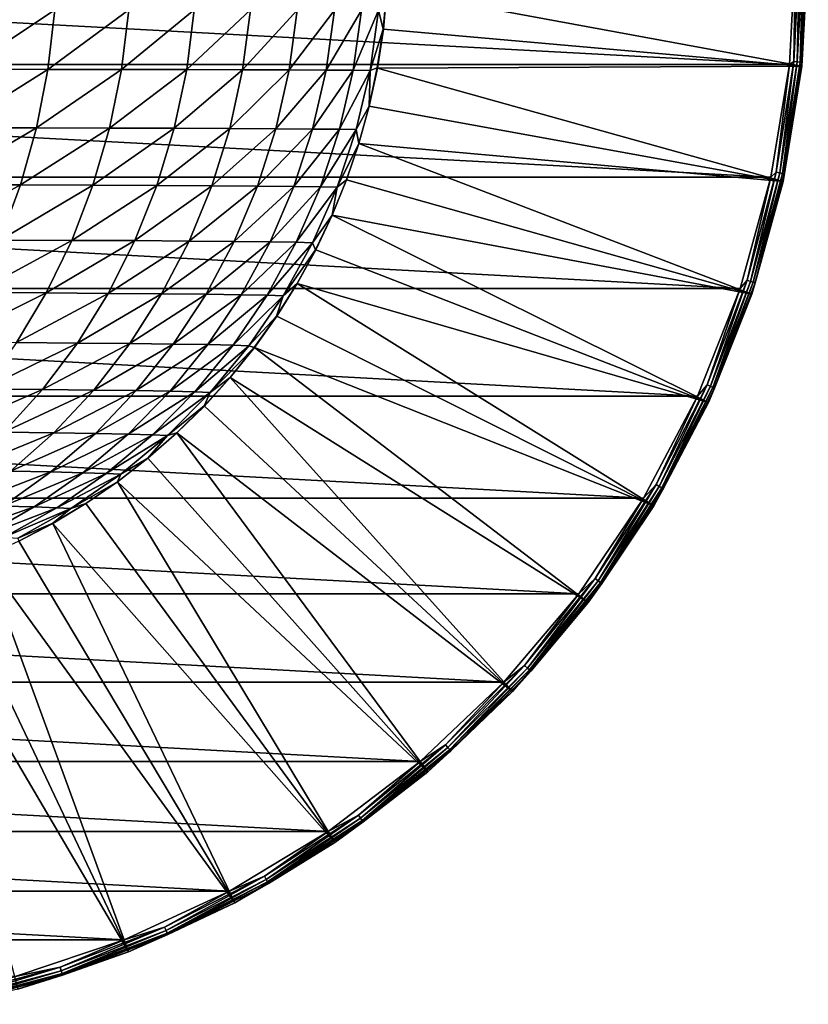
# Model space of a CAD drawing. Header units: metres. Extents: x -237 to 25, y -25 to 25.
# Tile 164 of 165: x 7 to 25, y -25 to -2. Entities that reach past the tile are written whole.
import ezdxf

# ---------------------------------------------------------------- set-up
doc = ezdxf.new("R2010")
doc.units = ezdxf.units.M
doc.layers.add('solid_10481232', color=7, linetype='CONTINUOUS')

msp = doc.modelspace()

# ---------------------------------------------------------------- linework, layer by layer
at = {"layer": 'solid_10481232'}
for points in [[(24.944527, -2.70052, -146), (-25.089474, 0, -146), (25.089474, 0, -146)], [(24.944527, -2.70052, -146), (-24.944445, -2.701026, -146), (-25.089474, 0, -146)], [(25.240461, -2.745067, -145.689651), (25.389296, 0, -145.689651), (15.474592, -0.940307, 140.909119)], [(25.04591, -2.632431, -145.984756), (24.944527, -2.70052, -146), (25.089474, 0, -146)], [(25.04591, -2.632431, -145.984756), (25.089474, 0, -146), (25.18387, 0, -145.984756)], [(25.04591, -2.632431, -145.984756), (25.18387, 0, -145.984756), (25.130558, -2.641328, -145.940369)], [(25.130558, -2.641328, -145.940369), (25.18387, 0, -145.984756), (25.268986, 0, -145.940369)], [(25.130558, -2.641328, -145.940369), (25.268986, 0, -145.940369), (25.196928, -2.648304, -145.871353)], [(25.196928, -2.648304, -145.871353), (25.268986, 0, -145.940369), (25.33572, 0, -145.871353)], [(25.196928, -2.648304, -145.871353), (25.33572, 0, -145.871353), (25.23822, -2.652644, -145.784805)], [(25.23822, -2.652644, -145.784805), (25.377239, 0, -145.784805), (25.240461, -2.745067, -145.689651)], [(25.23822, -2.652644, -145.784805), (25.33572, 0, -145.871353), (25.377239, 0, -145.784805)], [(25.377239, 0, -145.784805), (25.389296, 0, -145.689651), (25.240461, -2.745067, -145.689651)], [(15.277078, -1.427733, 144.533554), (15.386029, -1.869606, 141.085251), (15.470698, -0.939972, 141.085175)], [(15.474592, -0.940307, 140.909119), (15.470698, -0.939972, 141.085175), (15.386029, -1.869606, 141.085251)], [(15.474592, -0.940307, 140.909119), (15.386029, -1.869606, 141.085251), (15.389906, -1.870249, 140.909256)], [(25.240461, -2.745067, -145.689651), (15.474592, -0.940307, 140.909119), (15.389906, -1.870249, 140.909256)], [(5.720707, -1.413447, 169.126282), (5.566594, -2.814853, 169.006119), (7.660577, -1.414786, 166.463074)], [(5.566594, -2.814853, 169.006119), (7.497849, -2.817519, 166.354523), (7.660577, -1.414786, 166.463074)], [(7.660577, -1.414786, 166.463074), (7.497849, -2.817519, 166.354523), (9.403069, -1.416252, 163.659027)], [(7.497849, -2.817519, 166.354523), (9.232588, -2.82044, 163.562714), (9.403069, -1.416252, 163.659027)], [(9.403069, -1.416252, 163.659027), (9.232588, -2.82044, 163.562714), (10.93996, -1.417846, 160.72554)], [(9.232588, -2.82044, 163.562714), (10.76263, -2.823615, 160.641983), (10.93996, -1.417846, 160.72554)], [(10.93996, -1.417846, 160.72554), (10.76263, -2.823615, 160.641983), (12.263028, -1.419568, 157.674026)], [(10.76263, -2.823615, 160.641983), (12.079798, -2.827044, 157.603683), (12.263028, -1.419568, 157.674026)], [(12.263028, -1.419568, 157.674026), (12.079798, -2.827044, 157.603683), (13.364235, -1.421418, 154.516022)], [(12.079798, -2.827044, 157.603683), (13.176087, -2.830728, 154.459259), (13.364235, -1.421418, 154.516022)], [(13.364235, -1.421418, 154.516022), (13.176087, -2.830728, 154.459259), (14.237244, -1.423395, 151.264297)], [(13.176087, -2.830728, 154.459259), (14.045183, -2.834666, 151.221436), (14.237244, -1.423395, 151.264297)], [(14.237244, -1.423395, 151.264297), (14.045183, -2.834666, 151.221436), (14.876655, -1.425501, 147.932312)], [(14.045183, -2.834666, 151.221436), (14.68169, -2.838858, 147.903549), (14.876655, -1.425501, 147.932312)], [(14.876655, -1.425501, 147.932312), (14.68169, -2.838858, 147.903549), (15.277078, -1.427733, 144.533554)], [(14.68169, -2.838858, 147.903549), (15.080222, -2.843304, 144.519012), (15.277078, -1.427733, 144.533554)], [(15.277078, -1.427733, 144.533554), (15.080222, -2.843304, 144.519012), (15.386029, -1.869606, 141.085251)], [(15.080222, -2.843304, 144.519012), (15.246877, -2.78564, 141.085342), (15.386029, -1.869606, 141.085251)], [(15.389906, -1.870249, 140.909256), (15.386029, -1.869606, 141.085251), (15.246877, -2.78564, 141.085342)], [(15.389906, -1.870249, 140.909256), (15.246877, -2.78564, 141.085342), (15.250636, -2.786566, 140.909439)], [(25.240461, -2.745067, -145.689651), (15.389906, -1.870249, 140.909256), (15.250636, -2.786566, 140.909439)], [(24.944527, -2.70052, -146), (24.511478, -5.353465, -146), (-24.944445, -2.701026, -146)], [(24.511478, -5.353465, -146), (-24.511305, -5.354273, -146), (-24.944445, -2.701026, -146)], [(24.795706, -5.457952, -145.689651), (25.240461, -2.745067, -145.689651), (15.250636, -2.786566, 140.909439)], [(24.633541, -5.236021, -145.984756), (24.511478, -5.353465, -146), (24.944527, -2.70052, -146)], [(24.633541, -5.236021, -145.984756), (24.944527, -2.70052, -146), (25.04591, -2.632431, -145.984756)], [(24.633541, -5.236021, -145.984756), (25.04591, -2.632431, -145.984756), (24.716797, -5.253717, -145.940369)], [(25.04591, -2.632431, -145.984756), (25.130558, -2.641328, -145.940369), (24.716797, -5.253717, -145.940369)], [(24.716797, -5.253717, -145.940369), (25.130558, -2.641328, -145.940369), (24.782072, -5.267592, -145.871353)], [(25.130558, -2.641328, -145.940369), (25.196928, -2.648304, -145.871353), (24.782072, -5.267592, -145.871353)], [(24.782072, -5.267592, -145.871353), (25.196928, -2.648304, -145.871353), (24.822685, -5.276225, -145.784805)], [(24.822685, -5.276225, -145.784805), (25.240461, -2.745067, -145.689651), (24.795706, -5.457952, -145.689651)], [(25.196928, -2.648304, -145.871353), (25.23822, -2.652644, -145.784805), (24.822685, -5.276225, -145.784805)], [(24.822685, -5.276225, -145.784805), (25.23822, -2.652644, -145.784805), (25.240461, -2.745067, -145.689651)], [(5.566594, -2.814853, 169.006119), (5.311087, -4.192213, 168.806885), (7.497849, -2.817519, 166.354523)], [(5.311087, -4.192213, 168.806885), (7.228058, -4.196184, 166.174576), (7.497849, -2.817519, 166.354523)], [(7.497849, -2.817519, 166.354523), (7.228058, -4.196184, 166.174576), (9.232588, -2.82044, 163.562714)], [(7.228058, -4.196184, 166.174576), (8.949944, -4.200533, 163.403015), (9.232588, -2.82044, 163.562714)], [(9.232588, -2.82044, 163.562714), (8.949944, -4.200533, 163.403015), (10.76263, -2.823615, 160.641983)], [(8.949944, -4.200533, 163.403015), (10.468635, -4.205262, 160.503433), (10.76263, -2.823615, 160.641983)], [(10.76263, -2.823615, 160.641983), (10.468635, -4.205262, 160.503433), (12.079798, -2.827044, 157.603683)], [(10.468635, -4.205262, 160.503433), (11.776016, -4.210369, 157.487045), (12.079798, -2.827044, 157.603683)], [(12.079798, -2.827044, 157.603683), (11.776016, -4.210369, 157.487045), (13.176087, -2.830728, 154.459259)], [(11.776016, -4.210369, 157.487045), (12.864156, -4.215855, 154.365173), (13.176087, -2.830728, 154.459259)], [(13.176087, -2.830728, 154.459259), (12.864156, -4.215855, 154.365173), (14.045183, -2.834666, 151.221436)], [(12.864156, -4.215855, 154.365173), (13.726764, -4.221719, 151.150375), (14.045183, -2.834666, 151.221436)], [(14.045183, -2.834666, 151.221436), (13.726764, -4.221719, 151.150375), (14.68169, -2.838858, 147.903549)], [(13.726764, -4.221719, 151.150375), (14.358455, -4.227963, 147.855881), (14.68169, -2.838858, 147.903549)], [(14.68169, -2.838858, 147.903549), (14.358455, -4.227963, 147.855881), (15.080222, -2.843304, 144.519012)], [(14.358455, -4.227963, 147.855881), (14.753852, -4.234586, 144.494888), (15.080222, -2.843304, 144.519012)], [(15.080222, -2.843304, 144.519012), (14.753852, -4.234586, 144.494888), (15.054849, -3.684891, 141.085434)], [(15.080222, -2.843304, 144.519012), (15.054849, -3.684891, 141.085434), (15.246877, -2.78564, 141.085342)], [(15.250636, -2.786566, 140.909439), (15.246877, -2.78564, 141.085342), (15.054849, -3.684891, 141.085434)], [(15.250636, -2.786566, 140.909439), (15.054849, -3.684891, 141.085434), (15.05853, -3.686097, 140.909653)], [(24.795706, -5.457952, -145.689651), (15.250636, -2.786566, 140.909439), (15.05853, -3.686097, 140.909653)], [(14.753852, -4.234586, 144.494888), (14.812789, -4.561397, 141.085541), (15.054849, -3.684891, 141.085434)], [(15.05853, -3.686097, 140.909653), (15.054849, -3.684891, 141.085434), (14.812789, -4.561397, 141.085541)], [(15.05853, -3.686097, 140.909653), (14.812789, -4.561397, 141.085541), (14.816431, -4.562864, 140.909897)], [(24.795706, -5.457952, -145.689651), (15.05853, -3.686097, 140.909653), (14.816431, -4.562864, 140.909897)], [(5.311087, -4.192213, 168.806885), (4.956493, -5.533838, 168.530411), (7.228058, -4.196184, 166.174576)], [(4.956493, -5.533838, 168.530411), (6.853642, -5.53908, 165.924835), (7.228058, -4.196184, 166.174576)], [(7.228058, -4.196184, 166.174576), (6.853642, -5.53908, 165.924835), (8.949944, -4.200533, 163.403015)], [(6.853642, -5.53908, 165.924835), (8.557691, -5.544821, 163.181412), (8.949944, -4.200533, 163.403015)], [(8.949944, -4.200533, 163.403015), (8.557691, -5.544821, 163.181412), (10.468635, -4.205262, 160.503433)], [(8.557691, -5.544821, 163.181412), (10.060625, -5.551063, 160.311172), (10.468635, -4.205262, 160.503433)], [(10.468635, -4.205262, 160.503433), (10.060625, -5.551063, 160.311172), (11.776016, -4.210369, 157.487045)], [(10.060625, -5.551063, 160.311172), (11.354428, -5.557804, 157.325165), (11.776016, -4.210369, 157.487045)], [(11.776016, -4.210369, 157.487045), (11.354428, -5.557804, 157.325165), (12.864156, -4.215855, 154.365173)], [(11.354428, -5.557804, 157.325165), (12.431255, -5.565046, 154.234589), (12.864156, -4.215855, 154.365173)], [(12.864156, -4.215855, 154.365173), (12.431255, -5.565046, 154.234589), (13.726764, -4.221719, 151.150375)], [(12.431255, -5.565046, 154.234589), (13.284859, -5.572788, 151.051773), (13.726764, -4.221719, 151.150375)], [(13.726764, -4.221719, 151.150375), (13.284859, -5.572788, 151.051773), (14.358455, -4.227963, 147.855881)], [(13.284859, -5.572788, 151.051773), (13.909867, -5.581029, 147.789719), (14.358455, -4.227963, 147.855881)], [(14.358455, -4.227963, 147.855881), (13.909867, -5.581029, 147.789719), (14.753852, -4.234586, 144.494888)], [(13.909867, -5.581029, 147.789719), (14.300915, -5.589771, 144.461411), (14.753852, -4.234586, 144.494888)], [(14.753852, -4.234586, 144.494888), (14.300915, -5.589771, 144.461411), (14.812789, -4.561397, 141.085541)], [(14.300915, -5.589771, 144.461411), (14.522531, -5.414949, 141.085648), (14.812789, -4.561397, 141.085541)], [(14.816431, -4.562864, 140.909897), (14.812789, -4.561397, 141.085541), (14.522531, -5.414949, 141.085648)], [(14.816431, -4.562864, 140.909897), (14.522531, -5.414949, 141.085648), (14.526052, -5.41663, 140.910187)], [(24.060244, -8.106847, -145.689651), (14.816431, -4.562864, 140.909897), (14.526052, -5.41663, 140.910187)], [(24.060244, -8.106847, -145.689651), (24.795706, -5.457952, -145.689651), (14.816431, -4.562864, 140.909897)], [(23.951283, -7.782244, -145.984756), (24.511478, -5.353465, -146), (24.633541, -5.236021, -145.984756)], [(23.951283, -7.782244, -145.984756), (24.633541, -5.236021, -145.984756), (24.032232, -7.808546, -145.940369)], [(24.633541, -5.236021, -145.984756), (24.716797, -5.253717, -145.940369), (24.032232, -7.808546, -145.940369)], [(24.032232, -7.808546, -145.940369), (24.716797, -5.253717, -145.940369), (24.095701, -7.829168, -145.871353)], [(24.716797, -5.253717, -145.940369), (24.782072, -5.267592, -145.871353), (24.095701, -7.829168, -145.871353)], [(24.095701, -7.829168, -145.871353), (24.782072, -5.267592, -145.871353), (24.135187, -7.841998, -145.784805)], [(24.782072, -5.267592, -145.871353), (24.822685, -5.276225, -145.784805), (24.135187, -7.841998, -145.784805)], [(24.135187, -7.841998, -145.784805), (24.822685, -5.276225, -145.784805), (24.795706, -5.457952, -145.689651)], [(24.511478, -5.353465, -146), (23.78537, -7.976997, -146), (-24.511305, -5.354273, -146)], [(23.78537, -7.976997, -146), (-23.785091, -7.977859, -146), (-24.511305, -5.354273, -146)], [(4.956493, -5.533838, 168.530411), (4.505788, -6.82823, 168.178986), (6.853642, -5.53908, 165.924835)], [(4.505788, -6.82823, 168.178986), (6.377742, -6.834698, 165.607422), (6.853642, -5.53908, 165.924835)], [(6.853642, -5.53908, 165.924835), (6.377742, -6.834698, 165.607422), (8.557691, -5.544821, 163.181412)], [(6.377742, -6.834698, 165.607422), (8.059119, -6.841783, 162.899734), (8.557691, -5.544821, 163.181412)], [(8.557691, -5.544821, 163.181412), (8.059119, -6.841783, 162.899734), (10.060625, -5.551063, 160.311172)], [(8.059119, -6.841783, 162.899734), (9.542026, -6.849484, 160.066788), (10.060625, -5.551063, 160.311172)], [(10.060625, -5.551063, 160.311172), (9.542026, -6.849484, 160.066788), (11.354428, -5.557804, 157.325165)], [(9.542026, -6.849484, 160.066788), (10.818569, -6.857802, 157.119431), (11.354428, -5.557804, 157.325165)], [(11.354428, -5.557804, 157.325165), (10.818569, -6.857802, 157.119431), (12.431255, -5.565046, 154.234589)], [(14.300915, -5.589771, 144.461411), (14.183959, -6.248393, 141.085754), (14.522531, -5.414949, 141.085648)], [(14.526052, -5.41663, 140.910187), (14.522531, -5.414949, 141.085648), (14.183959, -6.248393, 141.085754)], [(14.526052, -5.41663, 140.910187), (14.183959, -6.248393, 141.085754), (14.187314, -6.250266, 140.910507)], [(24.060244, -8.106847, -145.689651), (14.526052, -5.41663, 140.910187), (14.187314, -6.250266, 140.910507)], [(23.951283, -7.782244, -145.984756), (23.78537, -7.976997, -146), (24.511478, -5.353465, -146)], [(24.135187, -7.841998, -145.784805), (24.795706, -5.457952, -145.689651), (24.060244, -8.106847, -145.689651)], [(10.818569, -6.857802, 157.119431), (11.881019, -6.866738, 154.068604), (12.431255, -5.565046, 154.234589)], [(12.431255, -5.565046, 154.234589), (11.881019, -6.866738, 154.068604), (13.284859, -5.572788, 151.051773)], [(11.881019, -6.866738, 154.068604), (12.723178, -6.87629, 150.926437), (13.284859, -5.572788, 151.051773)], [(13.284859, -5.572788, 151.051773), (12.723178, -6.87629, 150.926437), (13.909867, -5.581029, 147.789719)], [(12.723178, -6.87629, 150.926437), (13.339691, -6.88646, 147.705612), (13.909867, -5.581029, 147.789719)], [(13.909867, -5.581029, 147.789719), (13.339691, -6.88646, 147.705612), (14.300915, -5.589771, 144.461411)], [(13.339691, -6.88646, 147.705612), (13.725209, -6.897247, 144.418854), (14.300915, -5.589771, 144.461411)], [(14.300915, -5.589771, 144.461411), (13.725209, -6.897247, 144.418854), (14.183959, -6.248393, 141.085754)], [(13.725209, -6.897247, 144.418854), (13.795897, -7.063905, 141.085861), (14.183959, -6.248393, 141.085754)], [(14.187314, -6.250266, 140.910507), (14.183959, -6.248393, 141.085754), (13.795897, -7.063905, 141.085861)], [(14.187314, -6.250266, 140.910507), (13.795897, -7.063905, 141.085861), (13.799164, -7.066004, 140.910858)], [(23.042696, -10.660696, -145.689651), (14.187314, -6.250266, 140.910507), (13.799164, -7.066004, 140.910858)], [(23.042696, -10.660696, -145.689651), (24.060244, -8.106847, -145.689651), (14.187314, -6.250266, 140.910507)], [(6.377742, -6.834698, 165.607422), (5.804388, -8.072002, 165.224991), (8.059119, -6.841783, 162.899734)], [(5.804388, -8.072002, 165.224991), (7.45845, -8.08037, 162.560379), (8.059119, -6.841783, 162.899734)], [(8.059119, -6.841783, 162.899734), (7.45845, -8.08037, 162.560379), (9.542026, -6.849484, 160.066788)], [(7.45845, -8.08037, 162.560379), (8.917229, -8.089465, 159.772369), (9.542026, -6.849484, 160.066788)], [(9.542026, -6.849484, 160.066788), (8.917229, -8.089465, 159.772369), (10.818569, -6.857802, 157.119431)], [(8.917229, -8.089465, 159.772369), (10.172977, -8.09929, 156.871552), (10.818569, -6.857802, 157.119431)], [(10.818569, -6.857802, 157.119431), (10.172977, -8.09929, 156.871552), (11.881019, -6.866738, 154.068604)], [(10.172977, -8.09929, 156.871552), (11.218105, -8.109843, 153.868637), (11.881019, -6.866738, 154.068604)], [(11.881019, -6.866738, 154.068604), (11.218105, -8.109843, 153.868637), (12.723178, -6.87629, 150.926437)], [(11.218105, -8.109843, 153.868637), (12.046476, -8.121125, 150.775436), (12.723178, -6.87629, 150.926437)], [(12.723178, -6.87629, 150.926437), (12.046476, -8.121125, 150.775436), (13.339691, -6.88646, 147.705612)], [(12.046476, -8.121125, 150.775436), (12.652756, -8.133136, 147.604294), (13.339691, -6.88646, 147.705612)], [(13.339691, -6.88646, 147.705612), (12.652756, -8.133136, 147.604294), (13.725209, -6.897247, 144.418854)], [(12.652756, -8.133136, 147.604294), (13.031612, -8.145875, 144.367584), (13.725209, -6.897247, 144.418854)], [(13.725209, -6.897247, 144.418854), (13.031612, -8.145875, 144.367584), (13.795897, -7.063905, 141.085861)], [(13.031612, -8.145875, 144.367584), (13.359765, -7.857549, 141.085983), (13.795897, -7.063905, 141.085861)], [(13.799164, -7.066004, 140.910858), (13.795897, -7.063905, 141.085861), (13.359765, -7.857549, 141.085983)], [(13.799164, -7.066004, 140.910858), (13.359765, -7.857549, 141.085983), (13.362924, -7.859847, 140.911224)], [(23.042696, -10.660696, -145.689651), (13.799164, -7.066004, 140.910858), (13.362924, -7.859847, 140.911224)], [(13.031612, -8.145875, 144.367584), (12.8778, -8.624847, 141.08609), (13.359765, -7.857549, 141.085983)], [(13.362924, -7.859847, 140.911224), (13.359765, -7.857549, 141.085983), (12.8778, -8.624847, 141.08609)], [(13.362924, -7.859847, 140.911224), (12.8778, -8.624847, 141.08609), (12.880773, -8.627293, 140.911636)], [(21.754995, -13.089556, -145.689651), (13.362924, -7.859847, 140.911224), (12.880773, -8.627293, 140.911636)], [(21.754995, -13.089556, -145.689651), (23.042696, -10.660696, -145.689651), (13.362924, -7.859847, 140.911224)], [(23.006609, -10.243202, -145.984756), (23.78537, -7.976997, -146), (23.951283, -7.782244, -145.984756)], [(23.006609, -10.243202, -145.984756), (23.951283, -7.782244, -145.984756), (23.084366, -10.277822, -145.940369)], [(23.951283, -7.782244, -145.984756), (24.032232, -7.808546, -145.940369), (23.084366, -10.277822, -145.940369)], [(23.084366, -10.277822, -145.940369), (24.032232, -7.808546, -145.940369), (23.14533, -10.304965, -145.871353)], [(24.032232, -7.808546, -145.940369), (24.095701, -7.829168, -145.871353), (23.14533, -10.304965, -145.871353)], [(23.14533, -10.304965, -145.871353), (24.095701, -7.829168, -145.871353), (23.183262, -10.321853, -145.784805)], [(24.095701, -7.829168, -145.871353), (24.135187, -7.841998, -145.784805), (23.183262, -10.321853, -145.784805)], [(23.183262, -10.321853, -145.784805), (24.135187, -7.841998, -145.784805), (24.060244, -8.106847, -145.689651)], [(23.78537, -7.976997, -146), (22.783834, -10.50605, -146), (-23.785091, -7.977859, -146)], [(22.783834, -10.50605, -146), (-22.783457, -10.506869, -146), (-23.785091, -7.977859, -146)], [(5.804388, -8.072002, 165.224991), (5.138573, -9.240475, 164.780899), (7.45845, -8.08037, 162.560379)], [(5.138573, -9.240475, 164.780899), (6.760916, -9.250053, 162.166306), (7.45845, -8.08037, 162.560379)], [(7.45845, -8.08037, 162.560379), (6.760916, -9.250053, 162.166306), (8.917229, -8.089465, 159.772369)], [(6.760916, -9.250053, 162.166306), (8.191676, -9.260466, 159.430466), (8.917229, -8.089465, 159.772369)], [(8.917229, -8.089465, 159.772369), (8.191676, -9.260466, 159.430466), (10.172977, -8.09929, 156.871552)], [(8.191676, -9.260466, 159.430466), (9.423277, -9.271712, 156.583694), (10.172977, -8.09929, 156.871552)], [(10.172977, -8.09929, 156.871552), (9.423277, -9.271712, 156.583694), (11.218105, -8.109843, 153.868637)], [(9.423277, -9.271712, 156.583694), (10.448289, -9.283792, 153.636429), (11.218105, -8.109843, 153.868637)], [(11.218105, -8.109843, 153.868637), (10.448289, -9.283792, 153.636429), (12.046476, -8.121125, 150.775436)], [(23.006609, -10.243202, -145.984756), (22.783834, -10.50605, -146), (23.78537, -7.976997, -146)], [(23.183262, -10.321853, -145.784805), (24.060244, -8.106847, -145.689651), (23.042696, -10.660696, -145.689651)], [(10.448289, -9.283792, 153.636429), (11.26065, -9.296708, 150.600082), (12.046476, -8.121125, 150.775436)], [(12.046476, -8.121125, 150.775436), (11.26065, -9.296708, 150.600082), (12.652756, -8.133136, 147.604294)], [(11.26065, -9.296708, 150.600082), (11.855043, -9.310457, 147.486633), (12.652756, -8.133136, 147.604294)], [(12.652756, -8.133136, 147.604294), (11.855043, -9.310457, 147.486633), (13.031612, -8.145875, 144.367584)], [(11.855043, -9.310457, 147.486633), (12.226165, -9.325041, 144.30806), (13.031612, -8.145875, 144.367584)], [(13.031612, -8.145875, 144.367584), (12.226165, -9.325041, 144.30806), (12.8778, -8.624847, 141.08609)], [(12.226165, -9.325041, 144.30806), (12.351833, -9.362601, 141.086182), (12.8778, -8.624847, 141.08609)], [(12.880773, -8.627293, 140.911636), (12.8778, -8.624847, 141.08609), (12.351833, -9.362601, 141.086182)], [(12.880773, -8.627293, 140.911636), (12.351833, -9.362601, 141.086182), (12.354633, -9.365205, 140.912064)], [(21.754995, -13.089556, -145.689651), (12.880773, -8.627293, 140.911636), (12.354633, -9.365205, 140.912064)], [(6.760916, -9.250053, 162.166306), (5.972306, -10.340751, 161.720764), (8.191676, -9.260466, 159.430466)], [(5.972306, -10.340751, 161.720764), (7.371388, -10.35239, 159.043915), (8.191676, -9.260466, 159.430466)], [(8.191676, -9.260466, 159.430466), (7.371388, -10.35239, 159.043915), (9.423277, -9.271712, 156.583694)], [(7.371388, -10.35239, 159.043915), (8.575688, -10.364964, 156.258255), (9.423277, -9.271712, 156.583694)], [(9.423277, -9.271712, 156.583694), (8.575688, -10.364964, 156.258255), (10.448289, -9.283792, 153.636429)], [(8.575688, -10.364964, 156.258255), (9.577959, -10.378469, 153.373886), (10.448289, -9.283792, 153.636429)], [(10.448289, -9.283792, 153.636429), (9.577959, -10.378469, 153.373886), (11.26065, -9.296708, 150.600082)], [(9.577959, -10.378469, 153.373886), (10.372217, -10.392906, 150.401825), (11.26065, -9.296708, 150.600082)], [(11.26065, -9.296708, 150.600082), (10.372217, -10.392906, 150.401825), (11.855043, -9.310457, 147.486633)], [(10.372217, -10.392906, 150.401825), (10.953175, -10.408277, 147.353607), (11.855043, -9.310457, 147.486633)], [(11.855043, -9.310457, 147.486633), (10.953175, -10.408277, 147.353607), (12.226165, -9.325041, 144.30806)], [(10.953175, -10.408277, 147.353607), (11.31555, -10.42458, 144.240753), (12.226165, -9.325041, 144.30806)], [(12.226165, -9.325041, 144.30806), (11.31555, -10.42458, 144.240753), (12.351833, -9.362601, 141.086182)], [(11.31555, -10.42458, 144.240753), (11.783963, -10.067881, 141.086273), (12.351833, -9.362601, 141.086182)], [(12.354633, -9.365205, 140.912064), (12.351833, -9.362601, 141.086182), (11.783963, -10.067881, 141.086273)], [(12.354633, -9.365205, 140.912064), (11.783963, -10.067881, 141.086273), (11.78665, -10.070673, 140.912521)], [(20.212236, -15.364952, -145.689651), (12.354633, -9.365205, 140.912064), (11.78665, -10.070673, 140.912521)], [(20.212236, -15.364952, -145.689651), (21.754995, -13.089556, -145.689651), (12.354633, -9.365205, 140.912064)], [(11.31555, -10.42458, 144.240753), (11.176198, -10.738553, 141.086349), (11.783963, -10.067881, 141.086273)], [(11.78665, -10.070673, 140.912521), (11.783963, -10.067881, 141.086273), (11.176198, -10.738553, 141.086349)], [(11.78665, -10.070673, 140.912521), (11.176198, -10.738553, 141.086349), (11.17872, -10.741475, 140.912979)], [(18.432508, -17.460209, -145.689651), (11.78665, -10.070673, 140.912521), (11.17872, -10.741475, 140.912979)], [(18.432508, -17.460209, -145.689651), (20.212236, -15.364952, -145.689651), (11.78665, -10.070673, 140.912521)], [(5.972306, -10.340751, 161.720764), (5.099533, -11.343319, 161.227676), (7.371388, -10.35239, 159.043915)], [(5.099533, -11.343319, 161.227676), (6.463558, -11.356088, 158.616119), (7.371388, -10.35239, 159.043915)], [(7.371388, -10.35239, 159.043915), (6.463558, -11.356088, 158.616119), (8.575688, -10.364964, 156.258255)], [(6.463558, -11.356088, 158.616119), (7.637644, -11.36988, 155.898087), (8.575688, -10.364964, 156.258255)], [(8.575688, -10.364964, 156.258255), (7.637644, -11.36988, 155.898087), (9.577959, -10.378469, 153.373886)], [(7.637644, -11.36988, 155.898087), (8.614745, -11.384694, 153.083344), (9.577959, -10.378469, 153.373886)], [(9.577959, -10.378469, 153.373886), (8.614745, -11.384694, 153.083344), (10.372217, -10.392906, 150.401825)], [(8.614745, -11.384694, 153.083344), (9.388969, -11.400532, 150.182419), (10.372217, -10.392906, 150.401825)], [(10.372217, -10.392906, 150.401825), (9.388969, -11.400532, 150.182419), (10.953175, -10.408277, 147.353607)], [(9.388969, -11.400532, 150.182419), (9.955057, -11.417393, 147.20639), (10.953175, -10.408277, 147.353607)], [(10.953175, -10.408277, 147.353607), (9.955057, -11.417393, 147.20639), (11.31555, -10.42458, 144.240753)], [(9.955057, -11.417393, 147.20639), (10.307753, -11.435276, 144.16626), (11.31555, -10.42458, 144.240753)], [(11.31555, -10.42458, 144.240753), (10.307753, -11.435276, 144.16626), (11.176198, -10.738553, 141.086349)], [(21.80987, -12.591935, -145.984756), (22.783834, -10.50605, -146), (23.006609, -10.243202, -145.984756)], [(21.80987, -12.591935, -145.984756), (23.006609, -10.243202, -145.984756), (21.883583, -12.634493, -145.940369)], [(23.006609, -10.243202, -145.984756), (23.084366, -10.277822, -145.940369), (21.883583, -12.634493, -145.940369)], [(21.883583, -12.634493, -145.940369), (23.084366, -10.277822, -145.940369), (21.941376, -12.66786, -145.871353)], [(23.084366, -10.277822, -145.940369), (23.14533, -10.304965, -145.871353), (21.941376, -12.66786, -145.871353)], [(21.941376, -12.66786, -145.871353), (23.14533, -10.304965, -145.871353), (21.977333, -12.68862, -145.784805)], [(23.14533, -10.304965, -145.871353), (23.183262, -10.321853, -145.784805), (21.977333, -12.68862, -145.784805)], [(21.977333, -12.68862, -145.784805), (23.183262, -10.321853, -145.784805), (23.042696, -10.660696, -145.689651)], [(22.783834, -10.50605, -146), (21.510923, -12.911892, -146), (-22.783457, -10.506869, -146)], [(21.510923, -12.911892, -146), (-21.510468, -12.912657, -146), (-22.783457, -10.506869, -146)], [(21.80987, -12.591935, -145.984756), (21.510923, -12.911892, -146), (22.783834, -10.50605, -146)], [(10.307753, -11.435276, 144.16626), (10.530513, -11.372501, 141.086411), (11.176198, -10.738553, 141.086349)], [(11.17872, -10.741475, 140.912979), (11.176198, -10.738553, 141.086349), (10.530513, -11.372501, 141.086411)], [(11.17872, -10.741475, 140.912979), (10.530513, -11.372501, 141.086411), (10.532824, -11.375507, 140.913483)], [(18.432508, -17.460209, -145.689651), (11.17872, -10.741475, 140.912979), (10.532824, -11.375507, 140.913483)], [(21.977333, -12.68862, -145.784805), (23.042696, -10.660696, -145.689651), (21.754995, -13.089556, -145.689651)], [(6.463558, -11.356088, 158.616119), (5.475744, -12.262788, 158.15062), (7.637644, -11.36988, 155.898087)], [(5.475744, -12.262788, 158.15062), (6.616953, -12.27768, 155.506195), (7.637644, -11.36988, 155.898087)], [(7.637644, -11.36988, 155.898087), (6.616953, -12.27768, 155.506195), (8.614745, -11.384694, 153.083344)], [(6.616953, -12.27768, 155.506195), (7.566669, -12.293678, 152.767181), (8.614745, -11.384694, 153.083344)], [(8.614745, -11.384694, 153.083344), (7.566669, -12.293678, 152.767181), (9.388969, -11.400532, 150.182419)], [(7.566669, -12.293678, 152.767181), (8.319094, -12.310781, 149.94368), (9.388969, -11.400532, 150.182419)], [(9.388969, -11.400532, 150.182419), (8.319094, -12.310781, 149.94368), (9.955057, -11.417393, 147.20639)], [(8.319094, -12.310781, 149.94368), (8.869, -12.328987, 147.046188), (9.955057, -11.417393, 147.20639)], [(9.955057, -11.417393, 147.20639), (8.869, -12.328987, 147.046188), (10.307753, -11.435276, 144.16626)], [(8.869, -12.328987, 147.046188), (9.211164, -12.348298, 144.085205), (10.307753, -11.435276, 144.16626)], [(10.307753, -11.435276, 144.16626), (9.211164, -12.348298, 144.085205), (9.848939, -11.967567, 141.086441)], [(10.307753, -11.435276, 144.16626), (9.848939, -11.967567, 141.086441), (10.530513, -11.372501, 141.086411)], [(10.532824, -11.375507, 140.913483), (10.530513, -11.372501, 141.086411), (9.848939, -11.967567, 141.086441)], [(10.532824, -11.375507, 140.913483), (9.848939, -11.967567, 141.086441), (9.851091, -11.970714, 140.913986)], [(16.436676, -19.350761, -145.689651), (10.532824, -11.375507, 140.913483), (9.851091, -11.970714, 140.913986)], [(16.436676, -19.350761, -145.689651), (18.432508, -17.460209, -145.689651), (10.532824, -11.375507, 140.913483)], [(9.211164, -12.348298, 144.085205), (9.133761, -12.521862, 141.086472), (9.848939, -11.967567, 141.086441)], [(9.851091, -11.970714, 140.913986), (9.848939, -11.967567, 141.086441), (9.133761, -12.521862, 141.086472)], [(9.851091, -11.970714, 140.913986), (9.133761, -12.521862, 141.086472), (9.135767, -12.525143, 140.91452)], [(16.436676, -19.350761, -145.689651), (9.851091, -11.970714, 140.913986), (9.135767, -12.525143, 140.91452)], [(6.616953, -12.27768, 155.506195), (5.52248, -13.080838, 155.085968), (7.566669, -12.293678, 152.767181)], [(5.52248, -13.080838, 155.085968), (6.442829, -13.097881, 152.428177), (7.566669, -12.293678, 152.767181)], [(7.566669, -12.293678, 152.767181), (6.442829, -13.097881, 152.428177), (8.319094, -12.310781, 149.94368)], [(6.442829, -13.097881, 152.428177), (7.17188, -13.116102, 149.687683), (8.319094, -12.310781, 149.94368)], [(8.319094, -12.310781, 149.94368), (7.17188, -13.116102, 149.687683), (8.869, -12.328987, 147.046188)], [(7.17188, -13.116102, 149.687683), (7.704437, -13.135501, 146.87442), (8.869, -12.328987, 147.046188)], [(8.869, -12.328987, 147.046188), (7.704437, -13.135501, 146.87442), (9.211164, -12.348298, 144.085205)], [(7.704437, -13.135501, 146.87442), (8.035307, -13.156075, 143.998306), (9.211164, -12.348298, 144.085205)], [(9.211164, -12.348298, 144.085205), (8.035307, -13.156075, 143.998306), (9.133761, -12.521862, 141.086472)], [(8.035307, -13.156075, 143.998306), (8.387502, -13.033546, 141.086487), (9.133761, -12.521862, 141.086472)], [(9.135767, -12.525143, 140.91452), (9.133761, -12.521862, 141.086472), (8.387502, -13.033546, 141.086487)], [(9.135767, -12.525143, 140.91452), (8.387502, -13.033546, 141.086487), (8.38931, -13.036883, 140.915054)], [(14.248139, -21.014442, -145.689651), (9.135767, -12.525143, 140.91452), (8.38931, -13.036883, 140.915054)], [(14.248139, -21.014442, -145.689651), (16.436676, -19.350761, -145.689651), (9.135767, -12.525143, 140.91452)], [(20.374178, -14.802707, -145.984756), (21.510923, -12.911892, -146), (21.80987, -12.591935, -145.984756)], [(20.374178, -14.802707, -145.984756), (21.80987, -12.591935, -145.984756), (20.443039, -14.852736, -145.940369)], [(21.80987, -12.591935, -145.984756), (21.883583, -12.634493, -145.940369), (20.443039, -14.852736, -145.940369)], [(20.443039, -14.852736, -145.940369), (21.883583, -12.634493, -145.940369), (20.497026, -14.891962, -145.871353)], [(21.883583, -12.634493, -145.940369), (21.941376, -12.66786, -145.871353), (20.497026, -14.891962, -145.871353)], [(20.497026, -14.891962, -145.871353), (21.941376, -12.66786, -145.871353), (20.530617, -14.916367, -145.784805)], [(21.941376, -12.66786, -145.871353), (21.977333, -12.68862, -145.784805), (20.530617, -14.916367, -145.784805)], [(20.530617, -14.916367, -145.784805), (21.977333, -12.68862, -145.784805), (21.754995, -13.089556, -145.689651)], [(21.510923, -12.911892, -146), (19.991009, -15.160204, -146), (-21.510468, -12.912657, -146)], [(19.991009, -15.160204, -146), (-19.990479, -15.160904, -146), (-21.510468, -12.912657, -146)], [(20.374178, -14.802707, -145.984756), (19.991009, -15.160204, -146), (21.510923, -12.911892, -146)], [(6.442829, -13.097881, 152.428177), (5.252717, -13.790257, 152.069183), (7.17188, -13.116102, 149.687683)], [(5.252717, -13.790257, 152.069183), (5.957015, -13.809442, 149.416595), (7.17188, -13.116102, 149.687683)], [(7.17188, -13.116102, 149.687683), (5.957015, -13.809442, 149.416595), (7.704437, -13.135501, 146.87442)], [(5.957015, -13.809442, 149.416595), (6.471198, -13.829865, 146.69252), (7.704437, -13.135501, 146.87442)], [(7.704437, -13.135501, 146.87442), (6.471198, -13.829865, 146.69252), (8.035307, -13.156075, 143.998306)], [(6.471198, -13.829865, 146.69252), (6.79011, -13.851527, 143.906265), (8.035307, -13.156075, 143.998306)], [(8.035307, -13.156075, 143.998306), (6.79011, -13.851527, 143.906265), (7.612737, -13.500761, 141.086472)], [(8.035307, -13.156075, 143.998306), (7.612737, -13.500761, 141.086472), (8.387502, -13.033546, 141.086487)], [(8.38931, -13.036883, 140.915054), (8.387502, -13.033546, 141.086487), (7.612737, -13.500761, 141.086472)], [(8.38931, -13.036883, 140.915054), (7.612737, -13.500761, 141.086472), (7.614341, -13.504149, 140.915619)], [(14.248139, -21.014442, -145.689651), (8.38931, -13.036883, 140.915054), (7.614341, -13.504149, 140.915619)], [(20.530617, -14.916367, -145.784805), (21.754995, -13.089556, -145.689651), (20.212236, -15.364952, -145.689651)], [(6.79011, -13.851527, 143.906265), (6.812138, -13.921815, 141.086426), (7.612737, -13.500761, 141.086472)], [(7.614341, -13.504149, 140.915619), (7.612737, -13.500761, 141.086472), (6.812138, -13.921815, 141.086426)], [(7.614341, -13.504149, 140.915619), (6.812138, -13.921815, 141.086426), (6.813584, -13.925325, 140.916214)], [(11.892555, -22.431749, -145.689651), (7.614341, -13.504149, 140.915619), (6.813584, -13.925325, 140.916214)], [(11.892555, -22.431749, -145.689651), (14.248139, -21.014442, -145.689651), (7.614341, -13.504149, 140.915619)], [(11.892555, -22.431749, -145.689651), (6.813584, -13.925325, 140.916214), (5.989871, -14.298965, 140.916809)], [(9.397543, -23.586065, -145.689651), (5.989871, -14.298965, 140.916809), (5.146016, -14.623844, 140.917435)], [(9.397543, -23.586065, -145.689651), (11.892555, -22.431749, -145.689651), (5.989871, -14.298965, 140.916809)], [(9.397543, -23.586065, -145.689651), (5.146016, -14.623844, 140.917435), (4.284756, -14.898942, 140.918076)], [(18.715261, -16.851297, -145.984756), (19.991009, -15.160204, -146), (20.374178, -14.802707, -145.984756)], [(18.715261, -16.851297, -145.984756), (20.374178, -14.802707, -145.984756), (18.778515, -16.908251, -145.940369)], [(20.374178, -14.802707, -145.984756), (20.443039, -14.852736, -145.940369), (18.778515, -16.908251, -145.940369)], [(6.792352, -24.463856, -145.689651), (9.397543, -23.586065, -145.689651), (4.284756, -14.898942, 140.918076)], [(18.778515, -16.908251, -145.940369), (20.443039, -14.852736, -145.940369), (18.828108, -16.952906, -145.871353)], [(20.443039, -14.852736, -145.940369), (20.497026, -14.891962, -145.871353), (18.828108, -16.952906, -145.871353)], [(18.828108, -16.952906, -145.871353), (20.497026, -14.891962, -145.871353), (18.858963, -16.980686, -145.784805)], [(20.497026, -14.891962, -145.871353), (20.530617, -14.916367, -145.784805), (18.858963, -16.980686, -145.784805)], [(18.858963, -16.980686, -145.784805), (20.530617, -14.916367, -145.784805), (20.212236, -15.364952, -145.689651)], [(19.991009, -15.160204, -146), (18.22834, -17.238207, -146), (-19.990479, -15.160904, -146)], [(18.22834, -17.238207, -146), (-18.22773, -17.23885, -146), (-19.990479, -15.160904, -146)], [(18.715261, -16.851297, -145.984756), (18.22834, -17.238207, -146), (19.991009, -15.160204, -146)], [(18.858963, -16.980686, -145.784805), (20.212236, -15.364952, -145.689651), (18.432508, -17.460209, -145.689651)], [(16.851297, -18.715261, -145.984756), (18.22834, -17.238207, -146), (18.715261, -16.851297, -145.984756)], [(16.851297, -18.715261, -145.984756), (18.715261, -16.851297, -145.984756), (16.908251, -18.778515, -145.940369)], [(18.715261, -16.851297, -145.984756), (18.778515, -16.908251, -145.940369), (16.908251, -18.778515, -145.940369)], [(16.908251, -18.778515, -145.940369), (18.778515, -16.908251, -145.940369), (16.952906, -18.828108, -145.871353)], [(18.778515, -16.908251, -145.940369), (18.828108, -16.952906, -145.871353), (16.952906, -18.828108, -145.871353)], [(16.952906, -18.828108, -145.871353), (18.828108, -16.952906, -145.871353), (16.980686, -18.858963, -145.784805)], [(18.828108, -16.952906, -145.871353), (18.858963, -16.980686, -145.784805), (16.980686, -18.858963, -145.784805)], [(16.980686, -18.858963, -145.784805), (18.858963, -16.980686, -145.784805), (18.432508, -17.460209, -145.689651)], [(18.22834, -17.238207, -146), (16.25993, -19.10717, -146), (-18.22773, -17.23885, -146)], [(16.25993, -19.10717, -146), (-16.259251, -19.107748, -146), (-18.22773, -17.23885, -146)], [(16.851297, -18.715261, -145.984756), (16.25993, -19.10717, -146), (18.22834, -17.238207, -146)], [(16.980686, -18.858963, -145.784805), (18.432508, -17.460209, -145.689651), (16.436676, -19.350761, -145.689651)], [(14.802707, -20.374178, -145.984756), (16.25993, -19.10717, -146), (16.851297, -18.715261, -145.984756)], [(14.802707, -20.374178, -145.984756), (16.851297, -18.715261, -145.984756), (14.852736, -20.443039, -145.940369)], [(16.851297, -18.715261, -145.984756), (16.908251, -18.778515, -145.940369), (14.852736, -20.443039, -145.940369)], [(14.852736, -20.443039, -145.940369), (16.908251, -18.778515, -145.940369), (14.891962, -20.497026, -145.871353)], [(16.908251, -18.778515, -145.940369), (16.952906, -18.828108, -145.871353), (14.891962, -20.497026, -145.871353)], [(14.891962, -20.497026, -145.871353), (16.952906, -18.828108, -145.871353), (14.916367, -20.530617, -145.784805)], [(16.952906, -18.828108, -145.871353), (16.980686, -18.858963, -145.784805), (14.916367, -20.530617, -145.784805)], [(14.916367, -20.530617, -145.784805), (16.980686, -18.858963, -145.784805), (16.436676, -19.350761, -145.689651)], [(16.25993, -19.10717, -146), (14.090999, -20.757641, -146), (-16.259251, -19.107748, -146)], [(14.090999, -20.757641, -146), (-14.090264, -20.758139, -146), (-16.259251, -19.107748, -146)], [(14.802707, -20.374178, -145.984756), (14.090999, -20.757641, -146), (16.25993, -19.10717, -146)], [(14.916367, -20.530617, -145.784805), (16.436676, -19.350761, -145.689651), (14.248139, -21.014442, -145.689651)], [(12.591935, -21.80987, -145.984756), (14.090999, -20.757641, -146), (14.802707, -20.374178, -145.984756)], [(12.591935, -21.80987, -145.984756), (14.802707, -20.374178, -145.984756), (12.634493, -21.883583, -145.940369)], [(14.802707, -20.374178, -145.984756), (14.852736, -20.443039, -145.940369), (12.634493, -21.883583, -145.940369)], [(12.634493, -21.883583, -145.940369), (14.852736, -20.443039, -145.940369), (12.66786, -21.941376, -145.871353)], [(14.852736, -20.443039, -145.940369), (14.891962, -20.497026, -145.871353), (12.66786, -21.941376, -145.871353)], [(12.66786, -21.941376, -145.871353), (14.891962, -20.497026, -145.871353), (12.68862, -21.977333, -145.784805)], [(14.891962, -20.497026, -145.871353), (14.916367, -20.530617, -145.784805), (12.68862, -21.977333, -145.784805)], [(12.68862, -21.977333, -145.784805), (14.916367, -20.530617, -145.784805), (14.248139, -21.014442, -145.689651)], [(14.090999, -20.757641, -146), (11.767362, -22.158346, -146), (-14.090264, -20.758139, -146)], [(11.767362, -22.158346, -146), (-11.766581, -22.15876, -146), (-14.090264, -20.758139, -146)], [(12.591935, -21.80987, -145.984756), (11.767362, -22.158346, -146), (14.090999, -20.757641, -146)], [(12.68862, -21.977333, -145.784805), (14.248139, -21.014442, -145.689651), (11.892555, -22.431749, -145.689651)], [(10.243202, -23.006609, -145.984756), (11.767362, -22.158346, -146), (12.591935, -21.80987, -145.984756)], [(10.243202, -23.006609, -145.984756), (12.591935, -21.80987, -145.984756), (10.277822, -23.084366, -145.940369)], [(12.591935, -21.80987, -145.984756), (12.634493, -21.883583, -145.940369), (10.277822, -23.084366, -145.940369)], [(10.277822, -23.084366, -145.940369), (12.634493, -21.883583, -145.940369), (10.304965, -23.14533, -145.871353)], [(12.634493, -21.883583, -145.940369), (12.66786, -21.941376, -145.871353), (10.304965, -23.14533, -145.871353)], [(10.304965, -23.14533, -145.871353), (12.66786, -21.941376, -145.871353), (10.321853, -23.183262, -145.784805)], [(12.66786, -21.941376, -145.871353), (12.68862, -21.977333, -145.784805), (10.321853, -23.183262, -145.784805)], [(10.321853, -23.183262, -145.784805), (12.68862, -21.977333, -145.784805), (11.892555, -22.431749, -145.689651)], [(11.767362, -22.158346, -146), (9.29343, -23.303907, -146), (-11.766581, -22.15876, -146)], [(9.29343, -23.303907, -146), (-9.292607, -23.304235, -146), (-11.766581, -22.15876, -146)], [(10.243202, -23.006609, -145.984756), (9.29343, -23.303907, -146), (11.767362, -22.158346, -146)], [(10.321853, -23.183262, -145.784805), (11.892555, -22.431749, -145.689651), (9.397543, -23.586065, -145.689651)], [(7.782244, -23.951283, -145.984756), (9.29343, -23.303907, -146), (10.243202, -23.006609, -145.984756)], [(7.782244, -23.951283, -145.984756), (10.243202, -23.006609, -145.984756), (7.808546, -24.032232, -145.940369)], [(10.243202, -23.006609, -145.984756), (10.277822, -23.084366, -145.940369), (7.808546, -24.032232, -145.940369)], [(7.808546, -24.032232, -145.940369), (10.277822, -23.084366, -145.940369), (7.829168, -24.095701, -145.871353)], [(10.277822, -23.084366, -145.940369), (10.304965, -23.14533, -145.871353), (7.829168, -24.095701, -145.871353)], [(7.829168, -24.095701, -145.871353), (10.304965, -23.14533, -145.871353), (7.841998, -24.135187, -145.784805)], [(10.304965, -23.14533, -145.871353), (10.321853, -23.183262, -145.784805), (7.841998, -24.135187, -145.784805)], [(9.29343, -23.303907, -146), (6.72318, -24.171391, -146), (-9.292607, -23.304235, -146)], [(7.782244, -23.951283, -145.984756), (6.72318, -24.171391, -146), (9.29343, -23.303907, -146)], [(7.841998, -24.135187, -145.784805), (10.321853, -23.183262, -145.784805), (9.397543, -23.586065, -145.689651)], [(7.841998, -24.135187, -145.784805), (9.397543, -23.586065, -145.689651), (6.792352, -24.463856, -145.689651)], [(5.236021, -24.633541, -145.984756), (6.72318, -24.171391, -146), (7.782244, -23.951283, -145.984756)], [(5.236021, -24.633541, -145.984756), (7.782244, -23.951283, -145.984756), (5.253717, -24.716797, -145.940369)], [(7.782244, -23.951283, -145.984756), (7.808546, -24.032232, -145.940369), (5.253717, -24.716797, -145.940369)], [(5.253717, -24.716797, -145.940369), (7.808546, -24.032232, -145.940369), (5.267592, -24.782072, -145.871353)], [(7.808546, -24.032232, -145.940369), (7.829168, -24.095701, -145.871353), (5.267592, -24.782072, -145.871353)], [(5.267592, -24.782072, -145.871353), (7.829168, -24.095701, -145.871353), (5.276225, -24.822685, -145.784805)], [(7.829168, -24.095701, -145.871353), (7.841998, -24.135187, -145.784805), (5.276225, -24.822685, -145.784805)], [(5.276225, -24.822685, -145.784805), (7.841998, -24.135187, -145.784805), (6.792352, -24.463856, -145.689651)]]:
    msp.add_3dface(points, dxfattribs=at)

doc.saveas('drawing.dxf')
